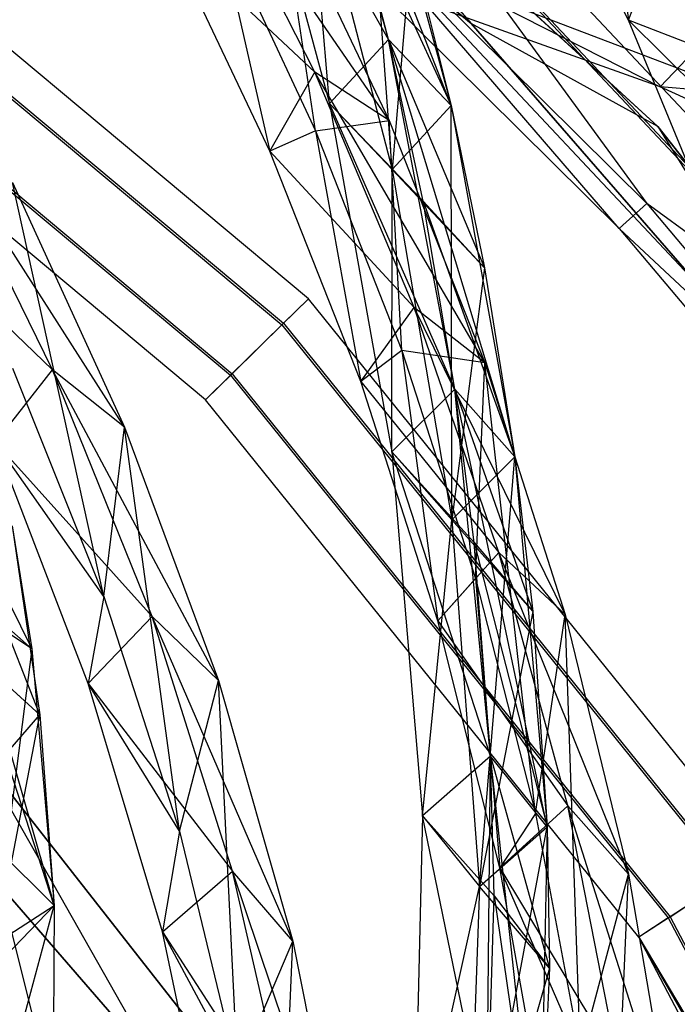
# Model space of a CAD drawing. Extents: x 5.4 to 34.8, y -14.7 to 14.7.
# Tile 240 of 251: x 27.7 to 29.8, y 6 to 9.2. Entities that reach past the tile are written whole.
import ezdxf

# ---------------------------------------------------------------- set-up
doc = ezdxf.new("R2010")
doc.units = 0
doc.header["$LTSCALE"] = 2.54
doc.layers.get('0').update_dxf_attribs({"color": 13, "linetype": 'CONTINUOUS'})

# ---------------------------------------------------------------- blocks, each defined once
blk = doc.blocks.new('BOHO_S_PM_7777_STL')
at = {"color": 0}
for p, q in [((27.4783, 10.5679, 15.0829), (29.1174, 9.2129, 15.0829)), ((29.1174, 9.2129, 15.0829), (27.4783, 10.5679, 14.8829)), ((27.4783, 10.5679, 14.8829), (29.1174, 9.2129, 14.8829)), ((29.1174, 9.2129, 15.0829), (27.4783, 10.5679, 14.8829)), ((27.4783, 10.5679, 15.0829), (29.1174, 9.2129, 15.0829)), ((27.4783, 10.5679, 14.8829), (29.1174, 9.2129, 14.8829)), ((29.7211, 8.8794, 15.0829), (28.1725, 10.3042, 15.0829)), ((28.1725, 10.3042, 15.0829), (29.1174, 9.2129, 15.0829)), ((28.1725, 10.3042, 15.0829), (29.1174, 9.2129, 15.0829)), ((28.1725, 10.3042, 14.8829), (29.1174, 9.2129, 14.8829)), ((28.1725, 10.3042, 14.8829), (29.1174, 9.2129, 14.8829)), ((28.1725, 10.3042, 14.8829), (29.7211, 8.8794, 14.8829)), ((28.1725, 10.3042, 14.8829), (29.7211, 8.8794, 14.8829)), ((28.1725, 10.3042, 14.8829), (29.7211, 8.8794, 15.0829)), ((28.1725, 10.3042, 14.8829), (29.7211, 8.8794, 15.0829)), ((29.7211, 8.8794, 15.0829), (28.1725, 10.3042, 15.0829)), ((28.8489, 9.1615, 15.5507), (28.5586, 10.2064, 14.4388)), ((29.0518, 8.9475, 15.4951), (28.5586, 10.2064, 14.4388)), ((28.8489, 9.1615, 15.5507), (28.5586, 10.2064, 14.4388)), ((29.0518, 8.9475, 15.4951), (28.5586, 10.2064, 14.4388)), ((28.8489, 9.1615, 15.5507), (28.378, 10.0004, 14.5611)), ((28.378, 10.0004, 14.5611), (28.6577, 8.9538, 15.6523)), ((28.8489, 9.1615, 15.5507), (28.378, 10.0004, 14.5611)), ((28.378, 10.0004, 14.5611), (28.6577, 8.9538, 15.6523)), ((28.8489, 9.1615, 15.5507), (28.378, 10.0004, 14.5611)), ((28.8606, 8.7398, 15.5967), (28.7689, 9.9968, 14.3964)), ((28.7689, 9.9968, 14.3964), (29.0518, 8.9475, 15.4951)), ((28.8606, 8.7398, 15.5967), (28.7689, 9.9968, 14.3964)), ((28.7689, 9.9968, 14.3964), (29.0518, 8.9475, 15.4951)), ((30.5628, 8.1228, 2.1533), (28.8925, 9.9031, 2.1533)), ((30.5628, 8.1228, 2.1533), (28.8925, 9.9031, 2.1533)), ((29.6261, 9.2234, 13.8053), (29.3144, 9.8346, 13.1771)), ((29.6261, 9.2234, 13.8053), (29.3144, 9.8346, 13.1771)), ((28.59, 8.3215, 17.1533), (26.8038, 9.8136, 17.1533)), ((28.59, 8.3215, 17.1533), (26.8038, 9.8136, 17.1533)), ((28.8127, 9.8129, 1.9533), (30.4678, 8.0489, 1.9533)), ((28.8127, 9.8129, 1.9533), (30.4678, 8.0489, 1.9533)), ((30.4736, 8.0535, 2.3575), (28.8175, 9.8184, 2.3575)), ((28.8175, 9.8184, 2.3575), (29.6859, 8.6301, 2.3618)), ((28.8175, 9.8184, 2.3575), (29.6859, 8.6301, 2.3618)), ((30.4736, 8.0535, 2.3575), (28.8175, 9.8184, 2.3575)), ((28.6102, 9.0552, 16.135), (28.2455, 9.7786, 15.605)), ((28.8514, 8.8991, 16.2209), (28.2455, 9.7786, 15.605)), ((28.6102, 9.0552, 16.135), (28.2455, 9.7786, 15.605)), ((28.8514, 8.8991, 16.2209), (28.2455, 9.7786, 15.605)), ((28.6577, 8.9538, 15.6523), (28.5883, 9.7908, 14.5187)), ((28.5883, 9.7908, 14.5187), (28.8606, 8.7398, 15.5967)), ((28.6577, 8.9538, 15.6523), (28.5883, 9.7908, 14.5187)), ((28.5883, 9.7908, 14.5187), (28.8606, 8.7398, 15.5967)), ((28.5883, 9.7908, 14.5187), (28.8606, 8.7398, 15.5967)), ((29.5617, 9.7354, 13.3333), (29.6261, 9.2234, 13.8053)), ((29.5617, 9.7354, 13.3333), (29.6261, 9.2234, 13.8053)), ((26.7361, 9.7141, 16.9533), (28.5041, 8.2371, 16.9533)), ((26.7361, 9.7141, 16.9533), (28.5041, 8.2371, 16.9533)), ((26.7402, 9.7202, 17.3575), (28.5093, 8.2423, 17.3575)), ((26.7402, 9.7202, 17.3575), (28.5093, 8.2423, 17.3575)), ((28.8489, 9.1615, 15.5507), (28.717, 9.6773, 15.0261)), ((28.717, 9.6773, 15.0261), (29.0518, 8.9475, 15.4951)), ((28.717, 9.6773, 15.0261), (29.0518, 8.9475, 15.4951)), ((28.8489, 9.1615, 15.5507), (28.717, 9.6773, 15.0261)), ((28.6132, 8.8655, 16.0113), (28.4958, 9.6469, 15.7051)), ((28.4958, 9.6469, 15.7051), (28.8514, 8.8991, 16.2209)), ((28.6132, 8.8655, 16.0113), (28.4958, 9.6469, 15.7051)), ((28.4958, 9.6469, 15.7051), (28.8514, 8.8991, 16.2209)), ((29.5965, 8.5494, 2.1618), (28.6579, 9.6382, 1.9575)), ((28.6579, 9.6382, 1.9575), (30.2836, 7.9056, 1.9575)), ((29.5965, 8.5494, 2.1618), (28.6579, 9.6382, 1.9575)), ((28.6579, 9.6382, 1.9575), (30.2836, 7.9056, 1.9575)), ((28.6628, 9.6437, 2.3618), (29.6859, 8.6301, 2.3618)), ((28.6628, 9.6437, 2.3618), (29.6859, 8.6301, 2.3618)), ((28.296, 9.5453, 15.5171), (28.4649, 8.7992, 16.0784)), ((28.296, 9.5453, 15.5171), (28.4649, 8.7992, 16.0784)), ((28.296, 9.5453, 15.5171), (28.6132, 8.8655, 16.0113)), ((28.296, 9.5453, 15.5171), (28.6132, 8.8655, 16.0113)), ((28.583, 9.5536, 2.1618), (29.5965, 8.5494, 2.1618)), ((28.583, 9.5536, 2.1618), (29.5965, 8.5494, 2.1618)), ((26.6047, 9.5212, 16.9575), (28.3376, 8.0735, 16.9575)), ((26.6047, 9.5212, 16.9575), (28.3376, 8.0735, 16.9575)), ((26.6088, 9.5273, 17.3618), (28.3429, 8.0787, 17.3618)), ((26.6088, 9.5273, 17.3618), (28.3429, 8.0787, 17.3618)), ((28.4649, 8.7992, 16.0784), (28.1288, 9.5094, 15.5429)), ((28.1288, 9.5094, 15.5429), (28.6102, 9.0552, 16.135)), ((28.1288, 9.5094, 15.5429), (28.6102, 9.0552, 16.135)), ((28.4649, 8.7992, 16.0784), (28.1288, 9.5094, 15.5429)), ((29.6261, 9.2234, 13.8053), (29.7297, 9.4987, 13.8644)), ((29.6261, 9.2234, 13.8053), (29.7297, 9.4987, 13.8644)), ((28.9236, 9.4656, 14.9759), (28.8606, 8.7398, 15.5967)), ((28.9236, 9.4656, 14.9759), (28.8606, 8.7398, 15.5967)), ((28.9236, 9.4656, 14.9759), (29.0518, 8.9475, 15.4951)), ((28.9236, 9.4656, 14.9759), (29.0518, 8.9475, 15.4951)), ((28.257, 7.9943, 17.1618), (26.5411, 9.4278, 17.1618)), ((28.257, 7.9943, 17.1618), (26.5411, 9.4278, 17.1618)), ((29.729, 9.0075, 4.6944), (28.8046, 9.338, 3.3265)), ((29.729, 9.0075, 4.6944), (28.8046, 9.338, 3.3265)), ((29.0834, 9.3368, 3.4373), (29.729, 9.0075, 4.6944)), ((29.0834, 9.3368, 3.4373), (29.729, 9.0075, 4.6944)), ((29.0834, 9.3368, 3.4373), (30.0021, 8.9865, 4.8168)), ((29.0834, 9.3368, 3.4373), (30.0021, 8.9865, 4.8168)), ((29.8496, 9.1376, 13.9135), (29.6261, 9.2234, 13.8053)), ((29.8496, 9.1376, 13.9135), (29.6261, 9.2234, 13.8053)), ((29.8989, 8.5615, 14.4078), (29.6261, 9.2234, 13.8053)), ((29.6261, 9.2234, 13.8053), (30.0292, 8.8242, 14.4715)), ((29.6261, 9.2234, 13.8053), (30.0292, 8.8242, 14.4715)), ((29.8989, 8.5615, 14.4078), (29.6261, 9.2234, 13.8053)), ((29.729, 9.0075, 4.6944), (29.9288, 9.2188, 4.7773)), ((29.729, 9.0075, 4.6944), (29.9288, 9.2188, 4.7773)), ((29.7211, 8.8794, 15.0829), (29.1174, 9.2129, 15.0829)), ((29.1174, 9.2129, 15.0829), (30.5111, 7.6067, 15.0829)), ((29.7211, 8.8794, 15.0829), (29.1174, 9.2129, 15.0829)), ((30.5111, 7.6067, 15.0829), (29.1174, 9.2129, 14.8829)), ((29.1174, 9.2129, 14.8829), (30.5111, 7.6067, 14.8829)), ((30.5111, 7.6067, 15.0829), (29.1174, 9.2129, 14.8829)), ((29.1174, 9.2129, 15.0829), (30.5111, 7.6067, 15.0829)), ((29.1174, 9.2129, 15.0829), (29.1174, 9.2129, 14.8829)), ((29.1174, 9.2129, 15.0829), (29.1174, 9.2129, 14.8829)), ((29.7211, 8.8794, 14.8829), (29.1174, 9.2129, 14.8829)), ((29.7211, 8.8794, 14.8829), (29.1174, 9.2129, 14.8829)), ((29.1174, 9.2129, 14.8829), (30.5111, 7.6067, 14.8829)), ((28.8489, 9.1615, 15.5507), (28.6577, 8.9538, 15.6523)), ((28.8489, 9.1615, 15.5507), (28.6577, 8.9538, 15.6523)), ((28.8489, 9.1615, 15.5507), (28.6577, 8.9538, 15.6523)), ((29.0641, 8.0291, 16.5879), (28.8489, 9.1615, 15.5507)), ((29.2583, 7.8089, 16.5262), (28.8489, 9.1615, 15.5507)), ((29.0641, 8.0291, 16.5879), (28.8489, 9.1615, 15.5507)), ((29.2583, 7.8089, 16.5262), (28.8489, 9.1615, 15.5507)), ((29.0518, 8.9475, 15.4951), (28.8489, 9.1615, 15.5507)), ((29.0518, 8.9475, 15.4951), (28.8489, 9.1615, 15.5507)), ((28.961, 8.6378, 16.0467), (28.8489, 9.1615, 15.5507)), ((29.0518, 8.9475, 15.4951), (28.8489, 9.1615, 15.5507)), ((29.0518, 8.9475, 15.4951), (28.8489, 9.1615, 15.5507)), ((28.8489, 9.1615, 15.5507), (29.16, 8.4211, 15.9873)), ((28.8489, 9.1615, 15.5507), (29.16, 8.4211, 15.9873)), ((28.961, 8.6378, 16.0467), (28.8489, 9.1615, 15.5507)), ((28.4649, 8.7992, 16.0784), (28.6102, 9.0552, 16.135)), ((28.4649, 8.7992, 16.0784), (28.6102, 9.0552, 16.135)), ((28.9322, 8.2936, 16.6431), (28.6102, 9.0552, 16.135)), ((29.1615, 8.1142, 16.7149), (28.6102, 9.0552, 16.135)), ((28.9322, 8.2936, 16.6431), (28.6102, 9.0552, 16.135)), ((29.1615, 8.1142, 16.7149), (28.6102, 9.0552, 16.135)), ((28.8514, 8.8991, 16.2209), (28.6102, 9.0552, 16.135)), ((28.8514, 8.8991, 16.2209), (28.6102, 9.0552, 16.135)), ((30.0021, 8.9865, 4.8168), (29.729, 9.0075, 4.6944)), ((30.0021, 8.9865, 4.8168), (29.729, 9.0075, 4.6944)), ((29.8539, 8.9509, 4.8902), (29.729, 9.0075, 4.6944)), ((29.8539, 8.9509, 4.8902), (29.729, 9.0075, 4.6944)), ((29.0641, 8.0291, 16.5879), (28.6577, 8.9538, 15.6523)), ((28.6577, 8.9538, 15.6523), (28.8598, 7.8257, 16.6708)), ((29.0641, 8.0291, 16.5879), (28.6577, 8.9538, 15.6523)), ((28.6577, 8.9538, 15.6523), (28.8598, 7.8257, 16.6708)), ((28.6577, 8.9538, 15.6523), (28.8606, 8.7398, 15.5967)), ((28.6577, 8.9538, 15.6523), (28.8606, 8.7398, 15.5967)), ((28.961, 8.6378, 16.0467), (28.6577, 8.9538, 15.6523)), ((29.0641, 8.0291, 16.5879), (28.6577, 8.9538, 15.6523)), ((28.961, 8.6378, 16.0467), (28.6577, 8.9538, 15.6523)), ((28.8606, 8.7398, 15.5967), (29.0518, 8.9475, 15.4951)), ((28.8606, 8.7398, 15.5967), (29.0518, 8.9475, 15.4951)), ((28.8606, 8.7398, 15.5967), (29.0518, 8.9475, 15.4951)), ((28.8606, 8.7398, 15.5967), (29.0518, 8.9475, 15.4951)), ((29.054, 7.6055, 16.6091), (29.0518, 8.9475, 15.4951)), ((29.0518, 8.9475, 15.4951), (29.2583, 7.8089, 16.5262)), ((29.054, 7.6055, 16.6091), (29.0518, 8.9475, 15.4951)), ((29.0518, 8.9475, 15.4951), (29.2583, 7.8089, 16.5262)), ((29.0518, 8.9475, 15.4951), (29.16, 8.4211, 15.9873)), ((29.0518, 8.9475, 15.4951), (29.16, 8.4211, 15.9873)), ((28.6132, 8.8655, 16.0113), (28.8514, 8.8991, 16.2209)), ((28.6132, 8.8655, 16.0113), (28.8514, 8.8991, 16.2209)), ((28.8927, 8.1538, 16.4879), (28.8514, 8.8991, 16.2209)), ((28.8514, 8.8991, 16.2209), (29.1615, 8.1142, 16.7149)), ((28.8927, 8.1538, 16.4879), (28.8514, 8.8991, 16.2209)), ((28.8514, 8.8991, 16.2209), (29.1615, 8.1142, 16.7149)), ((31.0212, 7.2246, 15.0829), (29.7211, 8.8794, 15.0829)), ((29.7211, 8.8794, 15.0829), (30.5111, 7.6067, 15.0829)), ((29.7211, 8.8794, 15.0829), (30.5111, 7.6067, 15.0829)), ((29.7211, 8.8794, 14.8829), (30.5111, 7.6067, 14.8829)), ((29.7211, 8.8794, 14.8829), (30.5111, 7.6067, 14.8829)), ((29.7211, 8.8794, 14.8829), (31.0212, 7.2246, 14.8829)), ((29.7211, 8.8794, 14.8829), (31.0212, 7.2246, 14.8829)), ((29.7211, 8.8794, 14.8829), (31.0212, 7.2246, 15.0829)), ((29.7211, 8.8794, 14.8829), (31.0212, 7.2246, 15.0829)), ((29.7211, 8.8794, 14.8829), (29.7211, 8.8794, 15.0829)), ((31.0212, 7.2246, 15.0829), (29.7211, 8.8794, 15.0829)), ((29.7211, 8.8794, 14.8829), (29.7211, 8.8794, 15.0829)), ((27.7613, 8.0912, 18.0552), (27.3836, 8.8607, 17.6012)), ((27.9942, 7.9054, 18.0906), (27.3836, 8.8607, 17.6012)), ((27.7613, 8.0912, 18.0552), (27.3836, 8.8607, 17.6012)), ((27.9942, 7.9054, 18.0906), (27.3836, 8.8607, 17.6012)), ((28.6132, 8.8655, 16.0113), (28.4649, 8.7992, 16.0784)), ((28.6132, 8.8655, 16.0113), (28.4649, 8.7992, 16.0784)), ((28.6132, 8.8655, 16.0113), (28.7598, 8.0533, 16.5941)), ((28.6132, 8.8655, 16.0113), (28.7598, 8.0533, 16.5941)), ((28.6132, 8.8655, 16.0113), (28.8927, 8.1538, 16.4879)), ((28.6132, 8.8655, 16.0113), (28.8927, 8.1538, 16.4879)), ((28.7598, 8.0533, 16.5941), (28.4649, 8.7992, 16.0784)), ((28.4649, 8.7992, 16.0784), (28.9322, 8.2936, 16.6431)), ((28.4649, 8.7992, 16.0784), (28.9322, 8.2936, 16.6431)), ((28.7598, 8.0533, 16.5941), (28.4649, 8.7992, 16.0784)), ((28.8598, 7.8257, 16.6708), (28.8606, 8.7398, 15.5967)), ((28.8598, 7.8257, 16.6708), (28.8606, 8.7398, 15.5967)), ((28.8606, 8.7398, 15.5967), (29.054, 7.6055, 16.6091)), ((28.8606, 8.7398, 15.5967), (29.054, 7.6055, 16.6091)), ((29.16, 8.4211, 15.9873), (28.8606, 8.7398, 15.5967)), ((29.16, 8.4211, 15.9873), (28.8606, 8.7398, 15.5967)), ((28.8606, 8.7398, 15.5967), (29.054, 7.6055, 16.6091)), ((27.9275, 7.3571, 18.2447), (27.6312, 8.6976, 17.6473)), ((27.6312, 8.6976, 17.6473), (27.9942, 7.9054, 18.0906)), ((27.9275, 7.3571, 18.2447), (27.6312, 8.6976, 17.6473)), ((27.6312, 8.6976, 17.6473), (27.9942, 7.9054, 18.0906)), ((29.0641, 8.0291, 16.5879), (28.961, 8.6378, 16.0467)), ((28.961, 8.6378, 16.0467), (29.16, 8.4211, 15.9873)), ((28.961, 8.6378, 16.0467), (29.16, 8.4211, 15.9873)), ((28.961, 8.6378, 16.0467), (29.2583, 7.8089, 16.5262)), ((28.961, 8.6378, 16.0467), (29.2583, 7.8089, 16.5262)), ((29.0641, 8.0291, 16.5879), (28.961, 8.6378, 16.0467)), ((29.6859, 8.6301, 2.3618), (29.5965, 8.5494, 2.1618)), ((29.6859, 8.6301, 2.3618), (29.5965, 8.5494, 2.1618)), ((30.4736, 8.0535, 2.3575), (29.6859, 8.6301, 2.3618)), ((29.6859, 8.6301, 2.3618), (30.2894, 7.9101, 2.3618)), ((30.4736, 8.0535, 2.3575), (29.6859, 8.6301, 2.3618)), ((29.6859, 8.6301, 2.3618), (30.2894, 7.9101, 2.3618)), ((27.2234, 8.6088, 17.5712), (27.7613, 8.0912, 18.0552)), ((27.2234, 8.6088, 17.5712), (27.7613, 8.0912, 18.0552)), ((29.5965, 8.5494, 2.1618), (30.1944, 7.8362, 2.1618)), ((29.5965, 8.5494, 2.1618), (30.1944, 7.8362, 2.1618)), ((29.5965, 8.5494, 2.1618), (30.2836, 7.9056, 1.9575)), ((29.5965, 8.5494, 2.1618), (30.2836, 7.9056, 1.9575)), ((29.16, 8.4211, 15.9873), (29.054, 7.6055, 16.6091)), ((29.16, 8.4211, 15.9873), (29.054, 7.6055, 16.6091)), ((29.16, 8.4211, 15.9873), (29.2583, 7.8089, 16.5262)), ((29.16, 8.4211, 15.9873), (29.2583, 7.8089, 16.5262)), ((28.5041, 8.2371, 16.9533), (28.59, 8.3215, 17.1533)), ((28.5041, 8.2371, 16.9533), (28.59, 8.3215, 17.1533)), ((28.5093, 8.2423, 17.3575), (28.59, 8.3215, 17.1533)), ((28.5093, 8.2423, 17.3575), (28.59, 8.3215, 17.1533)), ((30.0507, 6.5096, 17.1533), (28.59, 8.3215, 17.1533)), ((30.0507, 6.5096, 17.1533), (28.59, 8.3215, 17.1533)), ((28.7598, 8.0533, 16.5941), (28.9322, 8.2936, 16.6431)), ((28.7598, 8.0533, 16.5941), (28.9322, 8.2936, 16.6431)), ((29.2069, 7.4997, 17.1311), (28.9322, 8.2936, 16.6431)), ((29.4215, 7.2983, 17.1895), (28.9322, 8.2936, 16.6431)), ((29.2069, 7.4997, 17.1311), (28.9322, 8.2936, 16.6431)), ((29.4215, 7.2983, 17.1895), (28.9322, 8.2936, 16.6431)), ((29.1615, 8.1142, 16.7149), (28.9322, 8.2936, 16.6431)), ((29.1615, 8.1142, 16.7149), (28.9322, 8.2936, 16.6431)), ((28.3376, 8.0735, 16.9575), (28.5041, 8.2371, 16.9533)), ((28.3376, 8.0735, 16.9575), (28.5041, 8.2371, 16.9533)), ((28.3429, 8.0787, 17.3618), (28.5093, 8.2423, 17.3575)), ((28.3429, 8.0787, 17.3618), (28.5093, 8.2423, 17.3575)), ((28.5041, 8.2371, 16.9533), (29.95, 6.4436, 16.9533)), ((28.5041, 8.2371, 16.9533), (29.95, 6.4436, 16.9533)), ((28.5093, 8.2423, 17.3575), (29.9562, 6.4476, 17.3575)), ((28.5093, 8.2423, 17.3575), (29.9562, 6.4476, 17.3575)), ((28.8927, 8.1538, 16.4879), (28.7598, 8.0533, 16.5941)), ((28.8927, 8.1538, 16.4879), (28.7598, 8.0533, 16.5941)), ((28.8927, 8.1538, 16.4879), (29.0094, 7.2776, 17.0914)), ((28.8927, 8.1538, 16.4879), (29.0094, 7.2776, 17.0914)), ((28.8927, 8.1538, 16.4879), (29.1312, 7.4152, 16.9481)), ((29.1615, 8.1142, 16.7149), (28.8927, 8.1538, 16.4879)), ((28.8927, 8.1538, 16.4879), (29.1312, 7.4152, 16.9481)), ((29.1615, 8.1142, 16.7149), (28.8927, 8.1538, 16.4879)), ((29.1312, 7.4152, 16.9481), (29.1615, 8.1142, 16.7149)), ((29.1312, 7.4152, 16.9481), (29.1615, 8.1142, 16.7149)), ((29.3251, 6.6545, 17.3934), (29.1615, 8.1142, 16.7149)), ((29.1615, 8.1142, 16.7149), (29.4215, 7.2983, 17.1895)), ((29.3251, 6.6545, 17.3934), (29.1615, 8.1142, 16.7149)), ((29.1615, 8.1142, 16.7149), (29.4215, 7.2983, 17.1895)), ((27.5765, 7.8558, 18.0347), (27.7613, 8.0912, 18.0552)), ((27.5765, 7.8558, 18.0347), (27.7613, 8.0912, 18.0552)), ((27.6316, 8.0961, 17.8252), (27.9275, 7.3571, 18.2447)), ((27.6316, 8.0961, 17.8252), (27.9275, 7.3571, 18.2447)), ((28.0834, 7.2918, 18.4955), (27.7613, 8.0912, 18.0552)), ((28.2988, 7.0846, 18.5218), (27.7613, 8.0912, 18.0552)), ((28.0834, 7.2918, 18.4955), (27.7613, 8.0912, 18.0552)), ((28.2988, 7.0846, 18.5218), (27.7613, 8.0912, 18.0552)), ((27.9942, 7.9054, 18.0906), (27.7613, 8.0912, 18.0552)), ((27.9942, 7.9054, 18.0906), (27.7613, 8.0912, 18.0552)), ((28.3429, 8.0787, 17.3618), (28.257, 7.9943, 17.1618)), ((28.3429, 8.0787, 17.3618), (28.257, 7.9943, 17.1618)), ((28.3376, 8.0735, 16.9575), (28.257, 7.9943, 17.1618)), ((28.3376, 8.0735, 16.9575), (28.257, 7.9943, 17.1618)), ((28.3376, 8.0735, 16.9575), (29.7548, 6.3156, 16.9575)), ((28.3376, 8.0735, 16.9575), (29.7548, 6.3156, 16.9575)), ((28.3429, 8.0787, 17.3618), (29.761, 6.3196, 17.3618)), ((28.3429, 8.0787, 17.3618), (29.761, 6.3196, 17.3618)), ((29.0094, 7.2776, 17.0914), (28.7598, 8.0533, 16.5941)), ((28.7598, 8.0533, 16.5941), (29.2069, 7.4997, 17.1311)), ((28.7598, 8.0533, 16.5941), (29.2069, 7.4997, 17.1311)), ((29.0094, 7.2776, 17.0914), (28.7598, 8.0533, 16.5941)), ((29.0641, 8.0291, 16.5879), (28.8598, 7.8257, 16.6708)), ((29.0641, 8.0291, 16.5879), (28.8598, 7.8257, 16.6708)), ((29.0641, 8.0291, 16.5879), (28.8598, 7.8257, 16.6708)), ((29.1793, 6.8401, 17.5722), (29.0641, 8.0291, 16.5879)), ((29.363, 6.6108, 17.5111), (29.0641, 8.0291, 16.5879)), ((29.1793, 6.8401, 17.5722), (29.0641, 8.0291, 16.5879)), ((29.363, 6.6108, 17.5111), (29.0641, 8.0291, 16.5879)), ((29.2583, 7.8089, 16.5262), (29.0641, 8.0291, 16.5879)), ((29.2583, 7.8089, 16.5262), (29.0641, 8.0291, 16.5879)), ((29.1264, 7.5321, 17.0088), (29.0641, 8.0291, 16.5879)), ((29.2583, 7.8089, 16.5262), (29.0641, 8.0291, 16.5879)), ((29.2583, 7.8089, 16.5262), (29.0641, 8.0291, 16.5879)), ((29.0641, 8.0291, 16.5879), (29.3165, 7.3085, 16.9465)), ((29.0641, 8.0291, 16.5879), (29.3165, 7.3085, 16.9465)), ((29.1264, 7.5321, 17.0088), (29.0641, 8.0291, 16.5879)), ((29.6603, 6.2536, 17.1618), (28.257, 7.9943, 17.1618)), ((29.6603, 6.2536, 17.1618), (28.257, 7.9943, 17.1618)), ((27.9275, 7.3571, 18.2447), (27.9942, 7.9054, 18.0906)), ((27.9275, 7.3571, 18.2447), (27.9942, 7.9054, 18.0906)), ((28.1721, 6.5966, 18.6531), (27.9942, 7.9054, 18.0906)), ((27.9942, 7.9054, 18.0906), (28.2988, 7.0846, 18.5218)), ((28.1721, 6.5966, 18.6531), (27.9942, 7.9054, 18.0906)), ((27.9942, 7.9054, 18.0906), (28.2988, 7.0846, 18.5218)), ((27.9275, 7.3571, 18.2447), (27.5765, 7.8558, 18.0347)), ((27.9275, 7.3571, 18.2447), (27.5765, 7.8558, 18.0347)), ((27.8764, 7.075, 18.4835), (27.5765, 7.8558, 18.0347)), ((27.5765, 7.8558, 18.0347), (28.0834, 7.2918, 18.4955)), ((27.5765, 7.8558, 18.0347), (28.0834, 7.2918, 18.4955)), ((27.8764, 7.075, 18.4835), (27.5765, 7.8558, 18.0347)), ((29.1793, 6.8401, 17.5722), (28.8598, 7.8257, 16.6708)), ((28.8598, 7.8257, 16.6708), (28.9597, 6.6466, 17.6383)), ((29.1793, 6.8401, 17.5722), (28.8598, 7.8257, 16.6708)), ((28.8598, 7.8257, 16.6708), (28.9597, 6.6466, 17.6383)), ((28.8598, 7.8257, 16.6708), (29.054, 7.6055, 16.6091)), ((28.8598, 7.8257, 16.6708), (29.054, 7.6055, 16.6091)), ((29.1793, 6.8401, 17.5722), (28.8598, 7.8257, 16.6708)), ((29.1264, 7.5321, 17.0088), (28.8598, 7.8257, 16.6708)), ((29.1264, 7.5321, 17.0088), (28.8598, 7.8257, 16.6708)), ((29.054, 7.6055, 16.6091), (29.2583, 7.8089, 16.5262)), ((29.054, 7.6055, 16.6091), (29.2583, 7.8089, 16.5262)), ((29.054, 7.6055, 16.6091), (29.2583, 7.8089, 16.5262)), ((29.054, 7.6055, 16.6091), (29.2583, 7.8089, 16.5262)), ((29.1434, 6.4173, 17.5773), (29.2583, 7.8089, 16.5262)), ((29.1434, 6.4173, 17.5773), (29.2583, 7.8089, 16.5262)), ((29.2583, 7.8089, 16.5262), (29.363, 6.6108, 17.5111)), ((29.2583, 7.8089, 16.5262), (29.363, 6.6108, 17.5111)), ((29.2583, 7.8089, 16.5262), (29.3165, 7.3085, 16.9465)), ((29.2583, 7.8089, 16.5262), (29.3165, 7.3085, 16.9465)), ((27.7205, 6.974, 18.9443), (27.4039, 7.7752, 18.5236)), ((27.7205, 6.974, 18.9443), (27.4039, 7.7752, 18.5236)), ((27.4039, 7.7752, 18.5236), (27.6938, 7.1876, 18.7793)), ((27.4039, 7.7752, 18.5236), (27.6938, 7.1876, 18.7793)), ((28.9597, 6.6466, 17.6383), (29.054, 7.6055, 16.6091)), ((28.9597, 6.6466, 17.6383), (29.054, 7.6055, 16.6091)), ((29.054, 7.6055, 16.6091), (29.1434, 6.4173, 17.5773)), ((29.054, 7.6055, 16.6091), (29.1434, 6.4173, 17.5773)), ((29.3165, 7.3085, 16.9465), (29.054, 7.6055, 16.6091)), ((29.3165, 7.3085, 16.9465), (29.054, 7.6055, 16.6091)), ((29.054, 7.6055, 16.6091), (29.1434, 6.4173, 17.5773)), ((27.6302, 7.5855, 18.4696), (27.7205, 6.974, 18.9443)), ((27.6302, 7.5855, 18.4696), (27.7205, 6.974, 18.9443)), ((27.6302, 7.5855, 18.4696), (27.6938, 7.1876, 18.7793)), ((27.6302, 7.5855, 18.4696), (27.6938, 7.1876, 18.7793)), ((29.1793, 6.8401, 17.5722), (29.1264, 7.5321, 17.0088)), ((29.1264, 7.5321, 17.0088), (29.3165, 7.3085, 16.9465)), ((29.1264, 7.5321, 17.0088), (29.3165, 7.3085, 16.9465)), ((29.1264, 7.5321, 17.0088), (29.363, 6.6108, 17.5111)), ((29.1264, 7.5321, 17.0088), (29.363, 6.6108, 17.5111)), ((29.1793, 6.8401, 17.5722), (29.1264, 7.5321, 17.0088)), ((29.0094, 7.2776, 17.0914), (29.2069, 7.4997, 17.1311)), ((29.0094, 7.2776, 17.0914), (29.2069, 7.4997, 17.1311)), ((29.4295, 6.6793, 17.6012), (29.2069, 7.4997, 17.1311)), ((29.6264, 6.4577, 17.6473), (29.2069, 7.4997, 17.1311)), ((29.4295, 6.6793, 17.6012), (29.2069, 7.4997, 17.1311)), ((29.6264, 6.4577, 17.6473), (29.2069, 7.4997, 17.1311)), ((29.4215, 7.2983, 17.1895), (29.2069, 7.4997, 17.1311)), ((29.4215, 7.2983, 17.1895), (29.2069, 7.4997, 17.1311)), ((29.1312, 7.4152, 16.9481), (29.0094, 7.2776, 17.0914)), ((29.1312, 7.4152, 16.9481), (29.0094, 7.2776, 17.0914)), ((29.1312, 7.4152, 16.9481), (29.2095, 6.4775, 17.5712)), ((29.1312, 7.4152, 16.9481), (29.3251, 6.6545, 17.3934)), ((29.1312, 7.4152, 16.9481), (29.2095, 6.4775, 17.5712)), ((29.1312, 7.4152, 16.9481), (29.3251, 6.6545, 17.3934)), ((27.4718, 7.3833, 18.8297), (27.6938, 7.1876, 18.7793)), ((27.4718, 7.3833, 18.8297), (27.6938, 7.1876, 18.7793)), ((27.4718, 7.3833, 18.8297), (27.7666, 6.3562, 19.4188)), ((27.4718, 7.3833, 18.8297), (27.7666, 6.3562, 19.4188)), ((27.6938, 7.1876, 18.7793), (27.447, 7.3531, 18.5201)), ((27.6938, 7.1876, 18.7793), (27.447, 7.3531, 18.5201)), ((27.9275, 7.3571, 18.2447), (27.8764, 7.075, 18.4835)), ((27.9275, 7.3571, 18.2447), (27.8764, 7.075, 18.4835)), ((27.9275, 7.3571, 18.2447), (28.1721, 6.5966, 18.6531)), ((27.9275, 7.3571, 18.2447), (28.1721, 6.5966, 18.6531)), ((29.3165, 7.3085, 16.9465), (29.1434, 6.4173, 17.5773)), ((29.3165, 7.3085, 16.9465), (29.1434, 6.4173, 17.5773)), ((29.3165, 7.3085, 16.9465), (29.363, 6.6108, 17.5111)), ((29.3165, 7.3085, 16.9465), (29.363, 6.6108, 17.5111)), ((27.8764, 7.075, 18.4835), (28.0834, 7.2918, 18.4955)), ((27.8764, 7.075, 18.4835), (28.0834, 7.2918, 18.4955)), ((28.3441, 6.4668, 18.9239), (28.0834, 7.2918, 18.4955)), ((28.5395, 6.24, 18.9428), (28.0834, 7.2918, 18.4955)), ((28.3441, 6.4668, 18.9239), (28.0834, 7.2918, 18.4955)), ((28.5395, 6.24, 18.9428), (28.0834, 7.2918, 18.4955)), ((28.2988, 7.0846, 18.5218), (28.0834, 7.2918, 18.4955)), ((28.2988, 7.0846, 18.5218), (28.0834, 7.2918, 18.4955)), ((29.2095, 6.4775, 17.5712), (29.0094, 7.2776, 17.0914)), ((29.0094, 7.2776, 17.0914), (29.4295, 6.6793, 17.6012)), ((29.0094, 7.2776, 17.0914), (29.4295, 6.6793, 17.6012)), ((29.2095, 6.4775, 17.5712), (29.0094, 7.2776, 17.0914)), ((29.3251, 6.6545, 17.3934), (29.4215, 7.2983, 17.1895)), ((29.3251, 6.6545, 17.3934), (29.4215, 7.2983, 17.1895)), ((29.4711, 5.8766, 17.8252), (29.4215, 7.2983, 17.1895)), ((29.4215, 7.2983, 17.1895), (29.6264, 6.4577, 17.6473)), ((29.4711, 5.8766, 17.8252), (29.4215, 7.2983, 17.1895)), ((29.4215, 7.2983, 17.1895), (29.6264, 6.4577, 17.6473)), ((27.6938, 7.1876, 18.7793), (27.56, 6.1411, 19.4536)), ((27.6938, 7.1876, 18.7793), (27.56, 6.1411, 19.4536)), ((27.6938, 7.1876, 18.7793), (27.7666, 6.3562, 19.4188)), ((27.6938, 7.1876, 18.7793), (27.7666, 6.3562, 19.4188)), ((27.7666, 6.3562, 19.4188), (27.5009, 7.173, 18.9926)), ((27.7666, 6.3562, 19.4188), (27.5009, 7.173, 18.9926)), ((27.7205, 6.974, 18.9443), (27.5009, 7.173, 18.9926)), ((27.7205, 6.974, 18.9443), (27.5009, 7.173, 18.9926)), ((28.1721, 6.5966, 18.6531), (28.2988, 7.0846, 18.5218)), ((28.1721, 6.5966, 18.6531), (28.2988, 7.0846, 18.5218)), ((28.3607, 5.8184, 19.0518), (28.2988, 7.0846, 18.5218)), ((28.2988, 7.0846, 18.5218), (28.5395, 6.24, 18.9428)), ((28.3607, 5.8184, 19.0518), (28.2988, 7.0846, 18.5218)), ((28.2988, 7.0846, 18.5218), (28.5395, 6.24, 18.9428)), ((27.0264, 7.0714, 19.3975), (28.0962, 5.8385, 19.3975)), ((28.0962, 5.8385, 19.3975), (27.0264, 7.0714, 19.1975)), ((27.0264, 7.0714, 19.1975), (28.0962, 5.8385, 19.1975)), ((28.0962, 5.8385, 19.3975), (27.0264, 7.0714, 19.1975)), ((27.0264, 7.0714, 19.3975), (28.0962, 5.8385, 19.3975)), ((27.0264, 7.0714, 19.1975), (28.0962, 5.8385, 19.1975)), ((28.1721, 6.5966, 18.6531), (27.8764, 7.075, 18.4835)), ((28.1721, 6.5966, 18.6531), (27.8764, 7.075, 18.4835)), ((28.117, 6.2708, 18.9191), (27.8764, 7.075, 18.4835)), ((27.8764, 7.075, 18.4835), (28.3441, 6.4668, 18.9239)), ((27.8764, 7.075, 18.4835), (28.3441, 6.4668, 18.9239)), ((28.117, 6.2708, 18.9191), (27.8764, 7.075, 18.4835)), ((27.5257, 6.7495, 18.987), (27.7205, 6.974, 18.9443)), ((27.5257, 6.7495, 18.987), (27.7205, 6.974, 18.9443)), ((27.56, 6.1411, 19.4536), (27.7205, 6.974, 18.9443)), ((27.56, 6.1411, 19.4536), (27.7205, 6.974, 18.9443)), ((27.7205, 6.974, 18.9443), (27.7666, 6.3562, 19.4188)), ((27.7205, 6.974, 18.9443), (27.7666, 6.3562, 19.4188)), ((28.5264, 5.5709, 19.3975), (27.5239, 6.8469, 19.3975)), ((27.5239, 6.8469, 19.3975), (28.0962, 5.8385, 19.3975)), ((27.5239, 6.8469, 19.3975), (28.0962, 5.8385, 19.3975)), ((27.5239, 6.8469, 19.1975), (28.0962, 5.8385, 19.1975)), ((27.5239, 6.8469, 19.1975), (28.0962, 5.8385, 19.1975)), ((27.5239, 6.8469, 19.1975), (28.5264, 5.5709, 19.1975)), ((27.5239, 6.8469, 19.1975), (28.5264, 5.5709, 19.1975)), ((27.5239, 6.8469, 19.1975), (28.5264, 5.5709, 19.3975)), ((27.5239, 6.8469, 19.1975), (28.5264, 5.5709, 19.3975)), ((28.5264, 5.5709, 19.3975), (27.5239, 6.8469, 19.3975)), ((29.1793, 6.8401, 17.5722), (28.9597, 6.6466, 17.6383)), ((29.1793, 6.8401, 17.5722), (28.9597, 6.6466, 17.6383)), ((29.1793, 6.8401, 17.5722), (28.9597, 6.6466, 17.6383)), ((29.1682, 5.6256, 18.5236), (29.1793, 6.8401, 17.5722)), ((29.1682, 5.6256, 18.5236), (29.1793, 6.8401, 17.5722)), ((29.3377, 5.3837, 18.4696), (29.1793, 6.8401, 17.5722)), ((29.3377, 5.3837, 18.4696), (29.1793, 6.8401, 17.5722)), ((29.363, 6.6108, 17.5111), (29.1793, 6.8401, 17.5722)), ((29.363, 6.6108, 17.5111), (29.1793, 6.8401, 17.5722)), ((29.1915, 6.3869, 17.9311), (29.1793, 6.8401, 17.5722)), ((29.363, 6.6108, 17.5111), (29.1793, 6.8401, 17.5722)), ((29.363, 6.6108, 17.5111), (29.1793, 6.8401, 17.5722)), ((29.1793, 6.8401, 17.5722), (29.3704, 6.1533, 17.8719)), ((29.1793, 6.8401, 17.5722), (29.3704, 6.1533, 17.8719)), ((29.1915, 6.3869, 17.9311), (29.1793, 6.8401, 17.5722)), ((29.2095, 6.4775, 17.5712), (29.4295, 6.6793, 17.6012)), ((29.2095, 6.4775, 17.5712), (29.4295, 6.6793, 17.6012)), ((29.5952, 5.8383, 18.0552), (29.4295, 6.6793, 17.6012)), ((29.772, 5.5985, 18.0906), (29.4295, 6.6793, 17.6012)), ((29.5952, 5.8383, 18.0552), (29.4295, 6.6793, 17.6012)), ((29.772, 5.5985, 18.0906), (29.4295, 6.6793, 17.6012)), ((29.6264, 6.4577, 17.6473), (29.4295, 6.6793, 17.6012)), ((29.6264, 6.4577, 17.6473), (29.4295, 6.6793, 17.6012)), ((28.9597, 6.6466, 17.6383), (28.9311, 5.4485, 18.5741)), ((28.9597, 6.6466, 17.6383), (28.9311, 5.4485, 18.5741)), ((29.1682, 5.6256, 18.5236), (28.9597, 6.6466, 17.6383)), ((29.1682, 5.6256, 18.5236), (28.9597, 6.6466, 17.6383)), ((28.9597, 6.6466, 17.6383), (29.1434, 6.4173, 17.5773)), ((28.9597, 6.6466, 17.6383), (29.1434, 6.4173, 17.5773)), ((29.1915, 6.3869, 17.9311), (28.9597, 6.6466, 17.6383)), ((29.1682, 5.6256, 18.5236), (28.9597, 6.6466, 17.6383)), ((29.1915, 6.3869, 17.9311), (28.9597, 6.6466, 17.6383)), ((29.3251, 6.6545, 17.3934), (29.2095, 6.4775, 17.5712)), ((29.3251, 6.6545, 17.3934), (29.2095, 6.4775, 17.5712)), ((29.3251, 6.6545, 17.3934), (29.4711, 5.8766, 17.8252)), ((29.3251, 6.6545, 17.3934), (29.4711, 5.8766, 17.8252)), ((29.1006, 5.2067, 18.5201), (29.363, 6.6108, 17.5111)), ((29.1006, 5.2067, 18.5201), (29.363, 6.6108, 17.5111)), ((29.1434, 6.4173, 17.5773), (29.363, 6.6108, 17.5111)), ((29.1434, 6.4173, 17.5773), (29.363, 6.6108, 17.5111)), ((29.1434, 6.4173, 17.5773), (29.363, 6.6108, 17.5111)), ((29.1434, 6.4173, 17.5773), (29.363, 6.6108, 17.5111)), ((29.363, 6.6108, 17.5111), (29.3377, 5.3837, 18.4696)), ((29.363, 6.6108, 17.5111), (29.3377, 5.3837, 18.4696)), ((29.363, 6.6108, 17.5111), (29.3704, 6.1533, 17.8719)), ((29.363, 6.6108, 17.5111), (29.3704, 6.1533, 17.8719)), ((28.1721, 6.5966, 18.6531), (28.117, 6.2708, 18.9191)), ((28.1721, 6.5966, 18.6531), (28.117, 6.2708, 18.9191)), ((28.1721, 6.5966, 18.6531), (28.3607, 5.8184, 19.0518)), ((28.1721, 6.5966, 18.6531), (28.3607, 5.8184, 19.0518)), ((27.7639, 5.735, 19.8953), (27.5552, 6.5652, 19.4599)), ((27.7639, 5.735, 19.8953), (27.5552, 6.5652, 19.4599)), ((27.7666, 6.3562, 19.4188), (27.5552, 6.5652, 19.4599)), ((27.7666, 6.3562, 19.4188), (27.5552, 6.5652, 19.4599)), ((27.7666, 6.3562, 19.4188), (27.5552, 6.5652, 19.4599)), ((27.7666, 6.3562, 19.4188), (27.5552, 6.5652, 19.4599)), ((29.4711, 5.8766, 17.8252), (29.2095, 6.4775, 17.5712)), ((29.4711, 5.8766, 17.8252), (29.2095, 6.4775, 17.5712)), ((29.3557, 5.6587, 18.0347), (29.2095, 6.4775, 17.5712)), ((29.2095, 6.4775, 17.5712), (29.5952, 5.8383, 18.0552)), ((29.2095, 6.4775, 17.5712), (29.5952, 5.8383, 18.0552)), ((29.3557, 5.6587, 18.0347), (29.2095, 6.4775, 17.5712)), ((28.117, 6.2708, 18.9191), (28.3441, 6.4668, 18.9239)), ((28.117, 6.2708, 18.9191), (28.3441, 6.4668, 18.9239)), ((28.5373, 5.6209, 19.3426), (28.3441, 6.4668, 18.9239)), ((28.7105, 5.3762, 19.3556), (28.3441, 6.4668, 18.9239)), ((28.5373, 5.6209, 19.3426), (28.3441, 6.4668, 18.9239)), ((28.7105, 5.3762, 19.3556), (28.3441, 6.4668, 18.9239)), ((28.5395, 6.24, 18.9428), (28.3441, 6.4668, 18.9239)), ((28.5395, 6.24, 18.9428), (28.3441, 6.4668, 18.9239)), ((29.4711, 5.8766, 17.8252), (29.6264, 6.4577, 17.6473)), ((29.4711, 5.8766, 17.8252), (29.6264, 6.4577, 17.6473)), ((29.5657, 5.0862, 18.2447), (29.6264, 6.4577, 17.6473)), ((29.5657, 5.0862, 18.2447), (29.6264, 6.4577, 17.6473)), ((29.6264, 6.4577, 17.6473), (29.772, 5.5985, 18.0906)), ((29.6264, 6.4577, 17.6473), (29.772, 5.5985, 18.0906)), ((29.7548, 6.3156, 16.9575), (29.95, 6.4436, 16.9533)), ((29.7548, 6.3156, 16.9575), (29.95, 6.4436, 16.9533)), ((29.761, 6.3196, 17.3618), (29.9562, 6.4476, 17.3575)), ((29.761, 6.3196, 17.3618), (29.9562, 6.4476, 17.3575)), ((28.9311, 5.4485, 18.5741), (29.1434, 6.4173, 17.5773)), ((28.9311, 5.4485, 18.5741), (29.1434, 6.4173, 17.5773)), ((29.1434, 6.4173, 17.5773), (29.1006, 5.2067, 18.5201)), ((29.1434, 6.4173, 17.5773), (29.1006, 5.2067, 18.5201)), ((29.1434, 6.4173, 17.5773), (29.1006, 5.2067, 18.5201)), ((29.3704, 6.1533, 17.8719), (29.1434, 6.4173, 17.5773)), ((29.3704, 6.1533, 17.8719), (29.1434, 6.4173, 17.5773)), ((29.1682, 5.6256, 18.5236), (29.1915, 6.3869, 17.9311)), ((29.1682, 5.6256, 18.5236), (29.1915, 6.3869, 17.9311)), ((29.1915, 6.3869, 17.9311), (29.3704, 6.1533, 17.8719)), ((29.1915, 6.3869, 17.9311), (29.3704, 6.1533, 17.8719)), ((29.1915, 6.3869, 17.9311), (29.3377, 5.3837, 18.4696)), ((29.1915, 6.3869, 17.9311), (29.3377, 5.3837, 18.4696)), ((27.5451, 5.5309, 19.922), (27.7666, 6.3562, 19.4188)), ((27.5451, 5.5309, 19.922), (27.7666, 6.3562, 19.4188)), ((27.56, 6.1411, 19.4536), (27.7666, 6.3562, 19.4188)), ((27.56, 6.1411, 19.4536), (27.7666, 6.3562, 19.4188)), ((27.56, 6.1411, 19.4536), (27.7666, 6.3562, 19.4188)), ((27.5652, 6.2259, 19.7198), (27.7666, 6.3562, 19.4188)), ((27.5652, 6.2259, 19.7198), (27.7666, 6.3562, 19.4188)), ((27.7666, 6.3562, 19.4188), (27.7639, 5.735, 19.8953)), ((27.7666, 6.3562, 19.4188), (27.7639, 5.735, 19.8953)), ((27.7666, 6.3562, 19.4188), (27.7639, 5.735, 19.8953)), ((29.761, 6.3196, 17.3618), (29.6603, 6.2536, 17.1618)), ((29.761, 6.3196, 17.3618), (29.6603, 6.2536, 17.1618)), ((29.7548, 6.3156, 16.9575), (29.6603, 6.2536, 17.1618)), ((29.7548, 6.3156, 16.9575), (29.6603, 6.2536, 17.1618)), ((29.7548, 6.3156, 16.9575), (30.787, 4.3517, 16.9575)), ((29.7548, 6.3156, 16.9575), (30.787, 4.3517, 16.9575)), ((29.761, 6.3196, 17.3618), (30.8087, 4.3177, 17.3618)), ((29.761, 6.3196, 17.3618), (30.8087, 4.3177, 17.3618)), ((28.3607, 5.8184, 19.0518), (28.117, 6.2708, 18.9191)), ((28.3607, 5.8184, 19.0518), (28.117, 6.2708, 18.9191)), ((28.2924, 5.4475, 19.3432), (28.117, 6.2708, 18.9191)), ((28.117, 6.2708, 18.9191), (28.5373, 5.6209, 19.3426)), ((28.117, 6.2708, 18.9191), (28.5373, 5.6209, 19.3426)), ((28.2924, 5.4475, 19.3432), (28.117, 6.2708, 18.9191)), ((30.7739, 4.3193, 17.0015), (29.6603, 6.2536, 17.1618)), ((29.6603, 6.2536, 17.1618), (30.787, 4.3517, 16.9575)), ((30.7739, 4.3193, 17.0015), (29.6603, 6.2536, 17.1618)), ((30.6971, 4.2726, 17.1618), (29.6603, 6.2536, 17.1618)), ((29.6603, 6.2536, 17.1618), (30.787, 4.3517, 16.9575)), ((30.6971, 4.2726, 17.1618), (29.6603, 6.2536, 17.1618)), ((28.3607, 5.8184, 19.0518), (28.5395, 6.24, 18.9428)), ((28.3607, 5.8184, 19.0518), (28.5395, 6.24, 18.9428)), ((28.4885, 5.0261, 19.4422), (28.5395, 6.24, 18.9428)), ((28.4885, 5.0261, 19.4422), (28.5395, 6.24, 18.9428)), ((28.5395, 6.24, 18.9428), (28.7105, 5.3762, 19.3556)), ((28.5395, 6.24, 18.9428), (28.7105, 5.3762, 19.3556)), ((29.3704, 6.1533, 17.8719), (29.1006, 5.2067, 18.5201)), ((29.3704, 6.1533, 17.8719), (29.1006, 5.2067, 18.5201)), ((29.3704, 6.1533, 17.8719), (29.3377, 5.3837, 18.4696)), ((29.3704, 6.1533, 17.8719), (29.3377, 5.3837, 18.4696))]:
    blk.add_line(p, q, dxfattribs=at)

msp = doc.modelspace()

# ---------------------------------------------------------------- block references
at = {"color": 0}
msp.add_blockref('BOHO_S_PM_7777_STL', (0, 0), dxfattribs=at)

doc.saveas('drawing.dxf')
